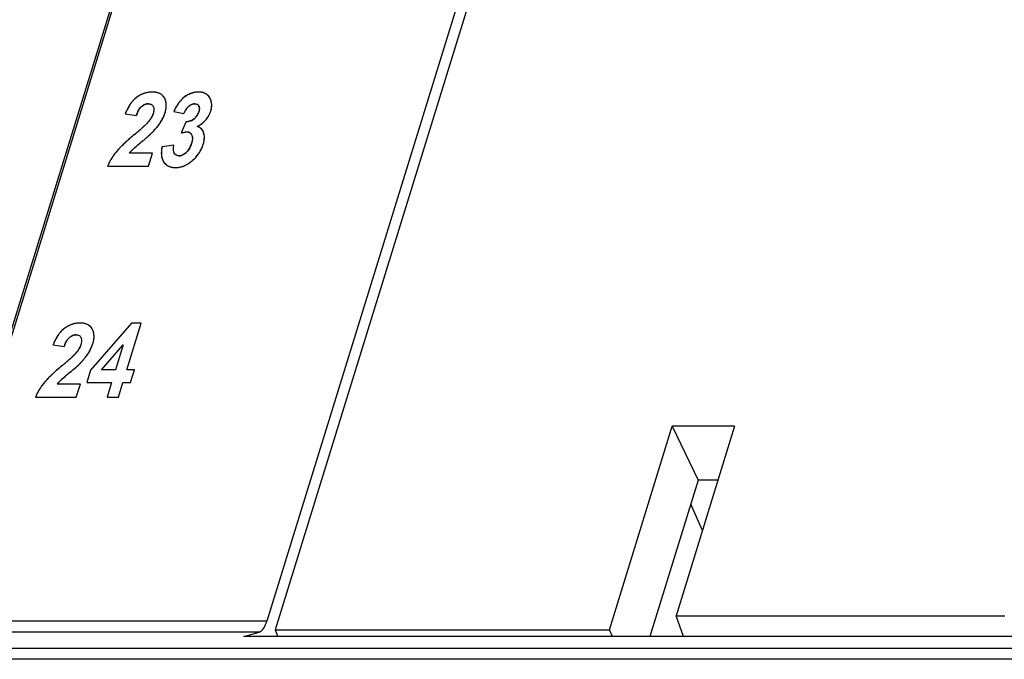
# Model space of a CAD drawing. Header units: millimetres. Extents: x 0 to 420, y 0 to 297.
# Tile 55 of 76: x 220 to 236, y 207 to 218. Entities that reach past the tile are written whole.
import ezdxf

# ---------------------------------------------------------------- set-up
doc = ezdxf.new("R2010")
doc.units = ezdxf.units.MM
doc.header["$LTSCALE"] = 23.1
doc.layers.get('0').update_dxf_attribs({"linetype": 'CONTINUOUS'})
doc.layers.add('LAY0002', color=7, linetype='CONTINUOUS')

msp = doc.modelspace()

# ---------------------------------------------------------------- linework, layer by layer
at = {"color": 7, "linetype": 'Continuous'}
for p, q in [((218.725, 210.297), (233.249, 257.297)), ((235.043, 243.549), (223.961, 207.688)), ((229.631, 207.688), (230.697, 211.138)), ((231.754, 211.138), (230.697, 211.138)), ((230.697, 211.138), (231.137, 210.226)), ((231.754, 211.138), (230.761, 207.923)), ((231.137, 210.226), (230.317, 207.573)), ((231.473, 210.226), (231.137, 210.226)), ((230.761, 207.923), (236.336, 207.923)), ((230.887, 207.573), (230.761, 207.923)), ((223.961, 207.688), (229.631, 207.688)), ((223.961, 207.688), (224.008, 207.573)), ((229.681, 207.573), (229.631, 207.688))]:
    msp.add_line(p, q, dxfattribs=at)
at = {"layer": 'LAY0002', "color": 7, "linetype": 'Continuous'}
for p, q in [((218.714, 210.14), (233.334, 257.453)), ((235.074, 244.243), (223.823, 207.835)), ((231.208, 209.369), (231.01, 209.816)), ((223.823, 207.835), (184.843, 207.835)), ((223.692, 207.649), (184.713, 207.649)), ((223.435, 207.573), (223.692, 207.649)), ((242.835, 207.573), (223.435, 207.573)), ((245.214, 207.373), (183.779, 207.373)), ((245.083, 207.187), (183.648, 207.187))]:
    msp.add_line(p, q, dxfattribs=at)
at = {"layer": 'LAY0002', "color": 4, "linetype": 'Continuous'}
for p, q in [((221.421, 216.433), (221.61, 216.409)), ((222.246, 216.476), (222.416, 216.439)), ((221.807, 216.291), (221.799, 216.282)), ((222.454, 216.306), (222.372, 216.11)), ((222.246, 215.906), (222.046, 215.878)), ((221.885, 215.768), (221.493, 215.768)), ((221.816, 215.545), (221.885, 215.768)), ((221.123, 215.545), (221.816, 215.545)), ((221.527, 212.887), (220.834, 212.091)), ((221.448, 212.092), (221.693, 212.887)), ((221.693, 212.887), (221.527, 212.887)), ((220.196, 212.516), (220.386, 212.492)), ((221.019, 212.092), (221.389, 212.52)), ((221.389, 212.52), (221.256, 212.092)), ((220.583, 212.374), (220.575, 212.366)), ((220.834, 212.091), (220.769, 211.881)), ((221.256, 212.092), (221.019, 212.092)), ((221.576, 212.092), (221.448, 212.092)), ((221.511, 211.881), (221.576, 212.092)), ((220.661, 211.852), (220.268, 211.852)), ((220.592, 211.629), (220.661, 211.852)), ((220.769, 211.881), (221.191, 211.881)), ((221.191, 211.881), (221.113, 211.629)), ((221.305, 211.629), (221.382, 211.881)), ((221.382, 211.881), (221.511, 211.881)), ((219.899, 211.629), (220.592, 211.629)), ((221.113, 211.629), (221.305, 211.629))]:
    msp.add_line(p, q, dxfattribs=at)
for centre, radius, start, end in [((221.868, 216.376), 0.423, 129.3503, 132.8531), ((221.852, 216.395), 0.397, 125.9034, 129.3468), ((221.92, 216.301), 0.513, 122.1223, 125.9117), ((221.901, 216.333), 0.476, 117.4808, 122.1278), ((221.889, 216.355), 0.451, 114.5676, 117.4617), ((221.883, 216.368), 0.437, 111.558, 114.5667), ((221.879, 216.377), 0.427, 108.5118, 111.5565), ((221.877, 216.384), 0.419, 105.328, 108.5104), ((221.876, 216.387), 0.416, 102.2356, 105.3261), ((221.876, 216.387), 0.416, 99.1579, 102.2339), ((221.877, 216.384), 0.42, 96.005, 99.1561), ((221.878, 216.376), 0.428, 92.9247, 96.0035), ((221.878, 216.365), 0.439, 89.9928, 92.9238), ((221.878, 216.376), 0.427, 86.7092, 90.0428), ((221.882, 216.438), 0.366, 82.9952, 86.7125), ((221.888, 216.489), 0.315, 78.9147, 82.9968), ((221.896, 216.53), 0.273, 74.4357, 78.9156), ((221.905, 216.562), 0.239, 69.5459, 74.435), ((221.928, 216.612), 0.184, 52.8219, 60.6324), ((221.933, 216.619), 0.176, 46.7932, 52.7884), ((221.933, 216.619), 0.176, 37.3006, 46.7664), ((221.923, 216.612), 0.188, 29.2498, 37.2766), ((221.884, 216.589), 0.233, 24.3999, 29.3194), ((222.687, 216.373), 0.435, 131.2009, 135.1876), ((222.683, 216.378), 0.428, 127.3057, 131.1983), ((222.682, 216.38), 0.426, 123.3335, 127.3035), ((222.683, 216.378), 0.427, 119.3783, 123.3311), ((222.685, 216.374), 0.433, 115.5385, 119.3763), ((222.688, 216.368), 0.439, 111.576, 115.5695), ((222.677, 216.395), 0.41, 107.624, 111.5715), ((222.671, 216.416), 0.388, 103.3546, 107.6229), ((222.667, 216.432), 0.372, 99.0161, 103.3507), ((222.665, 216.443), 0.361, 94.5266, 99.0123), ((222.665, 216.447), 0.356, 90.001, 94.5219), ((222.665, 216.457), 0.347, 86.1343, 90.0516), ((222.669, 216.506), 0.297, 81.8086, 86.1359), ((222.674, 216.546), 0.257, 77.0524, 81.8087), ((222.681, 216.577), 0.226, 71.8193, 77.0512), ((222.689, 216.599), 0.202, 66.1905, 71.8139), ((222.695, 216.613), 0.186, 60.2403, 66.1816), ((222.7, 216.622), 0.177, 54.0918, 60.2283), ((222.701, 216.624), 0.174, 47.9022, 54.0781), ((222.699, 216.622), 0.177, 41.7861, 47.8887), ((222.692, 216.615), 0.187, 35.8823, 41.7744), ((222.679, 216.606), 0.203, 30.3779, 35.875), ((222.659, 216.594), 0.226, 25.2586, 30.3729), ((222.637, 216.583), 0.251, 21.2666, 25.3163), ((222.228, 216.125), 0.863, 152.4055, 154.5212), ((222.155, 216.163), 0.781, 150.0236, 152.4083), ((222.091, 216.2), 0.707, 147.5611, 150.0231), ((222.037, 216.234), 0.643, 145.0137, 147.5606), ((221.99, 216.267), 0.586, 142.1737, 145.0162), ((221.95, 216.298), 0.535, 139.2557, 142.1724), ((221.917, 216.326), 0.492, 136.1229, 139.2563), ((221.89, 216.352), 0.454, 132.8531, 136.122), ((221.834, 216.41), 0.201, 125.9244, 132.1106), ((221.821, 216.428), 0.179, 119.1666, 125.9182), ((221.814, 216.441), 0.165, 112.0358, 119.1529), ((221.811, 216.448), 0.156, 99.8324, 112.034), ((221.811, 216.444), 0.161, 89.9345, 99.7762), ((221.882, 216.589), 0.234, 19.8712, 24.3944), ((221.877, 216.587), 0.24, 15.1858, 19.865), ((221.863, 216.583), 0.254, 8.482, 15.1557), ((221.691, 216.589), 0.428, 348.3954, 351.4365), ((221.735, 216.582), 0.383, 351.4339, 354.8182), ((221.837, 216.579), 0.281, 2.2715, 8.472), ((221.774, 216.579), 0.344, 354.8165, 358.5448), ((221.806, 216.578), 0.312, 358.5489, 2.305), ((223.233, 216.009), 1.092, 151.5947, 152.7139), ((223.152, 216.053), 1, 150.3795, 151.5956), ((223.079, 216.095), 0.916, 149.1638, 150.3789), ((222.99, 216.148), 0.813, 146.9271, 149.1831), ((222.909, 216.201), 0.716, 145.3307, 146.911), ((222.841, 216.248), 0.633, 142.8904, 145.3469), ((222.78, 216.294), 0.556, 140.8602, 142.8786), ((222.738, 216.329), 0.502, 139.053, 140.8552), ((222.695, 216.365), 0.445, 135.1894, 139.0483), ((222.698, 216.349), 0.294, 141.8494, 146.6425), ((222.671, 216.37), 0.259, 136.798, 141.8432), ((222.653, 216.387), 0.234, 131.1883, 136.7952), ((222.598, 216.487), 0.12, 90.0423, 102.2636), ((222.594, 216.53), 0.0831, 17.4603, 27.1453), ((222.639, 216.584), 0.248, 17.3727, 21.2631), ((222.639, 216.584), 0.248, 13.5783, 17.3699), ((222.636, 216.584), 0.252, 9.6942, 13.5752), ((222.549, 216.587), 0.339, 348.6446, 351.7272), ((222.629, 216.583), 0.258, 5.8041, 9.6911), ((222.571, 216.583), 0.316, 351.7268, 355.0458), ((222.62, 216.582), 0.268, 2.1549, 5.8027), ((222.591, 216.582), 0.296, 355.0452, 358.6685), ((222.608, 216.581), 0.28, 358.6726, 2.1536), ((222.399, 216.047), 1.052, 156.5178, 158.4855), ((222.307, 216.087), 0.952, 154.5206, 156.517), ((222.248, 216.18), 0.677, 157.2938, 160.3), ((222.113, 216.237), 0.531, 153.732, 157.3043), ((221.503, 216.576), 0.416, 327.4421, 331.3468), ((221.544, 216.554), 0.369, 331.3656, 334.6165), ((221.459, 216.655), 0.669, 332.3918, 333.9247), ((221.469, 216.65), 0.658, 333.9208, 337.2686), ((221.475, 216.647), 0.651, 337.2726, 338.8367), ((221.477, 216.647), 0.649, 338.837, 340.363), ((221.478, 216.646), 0.648, 340.3632, 342.8278), ((221.582, 216.614), 0.54, 342.802, 345.4469), ((221.64, 216.599), 0.479, 345.444, 348.3938), ((223.352, 215.949), 1.226, 152.7275, 154.5019), ((222.848, 216.267), 0.465, 154.7901, 158.2939), ((222.785, 216.296), 0.395, 150.9269, 154.7918), ((222.736, 216.324), 0.339, 146.6411, 150.9285), ((222.447, 216.527), 0.229, 308.6529, 314.659), ((222.448, 216.525), 0.226, 314.6701, 320.7173), ((222.445, 216.527), 0.23, 320.7208, 325.2199), ((222.437, 216.533), 0.24, 325.2491, 332.3155), ((222.419, 216.542), 0.26, 332.3097, 337.849), ((222.396, 216.552), 0.285, 337.8503, 342.8699), ((222.466, 216.615), 0.428, 318.7663, 322.6725), ((222.478, 216.606), 0.413, 322.6759, 326.6082), ((222.485, 216.601), 0.404, 326.6112, 330.7038), ((222.488, 216.6), 0.401, 330.7075, 334.7239), ((222.486, 216.601), 0.404, 334.7275, 338.7438), ((222.478, 216.604), 0.412, 338.7477, 342.8379), ((222.508, 216.595), 0.381, 342.7491, 348.5846), ((219.255, 218.963), 3.698, 311.2069, 311.628), ((219.784, 218.367), 2.901, 311.6268, 312.1111), ((220.241, 217.862), 2.22, 312.1072, 312.7248), ((220.597, 217.476), 1.695, 312.7282, 313.3215), ((220.968, 217.084), 1.156, 313.2747, 314.7137), ((221.449, 216.611), 0.48, 323.9783, 327.4453), ((221, 216.992), 1.239, 318.6748, 319.6472), ((221.093, 216.914), 1.118, 319.6299, 321.6832), ((221.185, 216.841), 1.001, 321.6962, 323.1409), ((221.243, 216.797), 0.928, 323.1451, 324.3016), ((221.302, 216.755), 0.855, 324.2926, 326.1742), ((221.356, 216.719), 0.791, 326.1832, 327.4454), ((221.433, 216.669), 0.699, 327.4456, 329.8927), ((221.449, 216.66), 0.681, 329.8935, 332.3885), ((222.463, 216.565), 0.259, 268.0922, 273.1151), ((222.465, 216.531), 0.225, 273.0933, 279.829), ((222.474, 216.491), 0.184, 290.7043, 297.9583), ((222.472, 216.495), 0.188, 298.0148, 308.741), ((222.335, 216.781), 0.64, 298.6725, 302.8718), ((222.37, 216.726), 0.575, 302.8922, 306.2289), ((222.609, 216.075), 0.147, 46.3922, 56.1315), ((222.397, 216.688), 0.528, 306.2299, 309.7276), ((222.418, 216.663), 0.496, 309.741, 312.1611), ((222.434, 216.646), 0.472, 312.159, 314.9921), ((222.451, 216.629), 0.449, 314.9863, 318.7638), ((224.327, 212.782), 4.297, 130.9037, 131.4807), ((224.697, 212.354), 4.862, 130.3986, 130.9048), ((225.079, 211.906), 5.451, 129.9317, 130.3991), ((216.11, 222.623), 8.524, 309.9238, 310.3675), ((217.384, 221.122), 6.555, 310.3772, 310.6282), ((218.389, 219.952), 5.013, 310.615, 311.1964), ((219.081, 219.173), 4.144, 310.4051, 310.7567), ((219.561, 218.616), 3.409, 310.7571, 311.1234), ((219.955, 218.164), 2.81, 311.1223, 311.5494), ((220.299, 217.777), 2.292, 311.5481, 312.0499), ((220.59, 217.454), 1.856, 312.0492, 312.613), ((220.865, 217.156), 1.451, 312.6041, 313.4457), ((221.145, 216.86), 1.043, 313.4258, 314.752), ((221.383, 216.621), 0.707, 314.7441, 316.3852), ((220.822, 217.153), 1.479, 316.4376, 317.2738), ((220.914, 217.068), 1.354, 317.2662, 318.6677), ((222.541, 215.563), 0.572, 104.3428, 107.1801), ((222.475, 216.05), 0.077, 57.0084, 69.1404), ((222.607, 216.074), 0.148, 36.4462, 46.3394), ((222.549, 216.045), 0.214, 15.2022, 19.2484), ((222.539, 216.042), 0.224, 11.4454, 15.201), ((222.527, 216.04), 0.237, 7.8921, 11.4442), ((222.512, 216.038), 0.252, 4.488, 7.8909), ((222.493, 216.036), 0.271, 1.2341, 4.4871), ((222.446, 216.036), 0.318, 355.2081, 358.1634), ((222.471, 216.036), 0.293, 358.1642, 1.234), ((222.524, 214.707), 1.659, 135.4174, 136.5662), ((222.764, 214.471), 1.995, 134.4919, 135.4225), ((223.021, 214.209), 2.362, 133.6283, 134.4926), ((223.313, 213.903), 2.785, 132.8221, 133.6289), ((223.618, 213.575), 3.233, 132.1753, 132.8253), ((223.954, 213.203), 3.734, 131.4785, 132.1736), ((223.06, 214.183), 2.236, 131.1252, 131.521), ((224.271, 212.791), 4.081, 130.378, 131.0851), ((225.987, 210.78), 6.724, 130.22, 130.416), ((227.293, 209.235), 8.747, 130.0185, 130.2192), ((228.855, 207.375), 11.176, 129.8694, 130.0201), ((230.518, 205.384), 13.771, 129.7378, 129.8698), ((217.532, 221.006), 6.543, 309.7341, 310.0397), ((218.417, 219.953), 5.168, 310.0387, 310.4034), ((222.656, 215.746), 0.625, 167.7841, 170.0506), ((222.199, 216.027), 0.358, 329.6861, 334.5597), ((222.155, 216.048), 0.407, 334.5604, 338.9803), ((222.099, 216.069), 0.467, 338.9769, 342.8737), ((222.17, 216.097), 0.601, 335.4866, 339.0275), ((222.153, 216.104), 0.62, 339.0317, 342.8403), ((222.259, 216.072), 0.508, 342.8116, 344.9034), ((222.304, 216.06), 0.462, 344.9012, 347.2236), ((222.345, 216.05), 0.42, 347.2233, 349.6684), ((222.382, 216.044), 0.382, 349.667, 352.3146), ((222.416, 216.039), 0.348, 352.3129, 355.2066), ((221.974, 215.202), 0.918, 147.8837, 149.3966), ((221.99, 215.192), 0.936, 146.4618, 147.8839), ((222.005, 215.182), 0.954, 145.1186, 146.462), ((222.021, 215.171), 0.974, 143.6558, 145.1181), ((222.038, 215.158), 0.995, 142.2578, 143.6559), ((222.055, 215.145), 1.016, 141.0105, 142.2583), ((221.945, 215.234), 0.875, 139.1641, 140.9728), ((222.124, 215.079), 1.112, 137.7079, 139.1733), ((222.312, 214.908), 1.366, 136.5682, 137.7162), ((221.867, 215.48), 0.472, 139.9643, 142.3777), ((221.919, 215.436), 0.541, 137.688, 139.9653), ((221.976, 215.384), 0.618, 135.5541, 137.6894), ((222.039, 215.323), 0.706, 133.4587, 135.5534), ((222.463, 215.771), 0.429, 175.7878, 178.8504), ((222.416, 215.772), 0.383, 178.8495, 182.1694), ((222.377, 215.77), 0.343, 182.1673, 185.8536), ((222.519, 215.766), 0.486, 172.7244, 175.7838), ((222.343, 215.767), 0.31, 185.8529, 189.896), ((222.585, 215.758), 0.553, 170.0448, 172.7287), ((222.317, 215.762), 0.283, 189.9017, 193.9327), ((222.293, 215.756), 0.258, 193.9011, 200.7481), ((222.326, 215.804), 0.0797, 229.4058, 242.1791), ((222.336, 215.855), 0.132, 269.9998, 278.9021), ((222.335, 215.862), 0.139, 278.9433, 287.5219), ((222.263, 215.983), 0.281, 313.4219, 319.1368), ((222.251, 215.994), 0.297, 319.1464, 324.6121), ((222.23, 216.008), 0.322, 324.6176, 329.6787), ((222.153, 216.116), 0.626, 315.6756, 318.1631), ((222.165, 216.106), 0.61, 318.1629, 320.9576), ((222.175, 216.098), 0.597, 320.9587, 323.7978), ((222.181, 216.093), 0.589, 323.7994, 326.4353), ((222.184, 216.091), 0.585, 326.4362, 329.174), ((222.185, 216.091), 0.585, 329.1751, 332.0169), ((222.181, 216.093), 0.59, 332.0194, 335.484), ((221.9, 215.24), 0.834, 156.846, 158.5426), ((221.91, 215.236), 0.845, 155.4493, 156.8465), ((221.921, 215.231), 0.858, 153.8375, 155.4487), ((221.934, 215.224), 0.872, 152.2866, 153.8375), ((221.946, 215.218), 0.886, 150.8801, 152.2869), ((221.96, 215.21), 0.901, 149.3968, 150.8798), ((222.276, 215.749), 0.24, 200.7692, 207.5986), ((222.27, 215.746), 0.233, 207.6199, 212.5597), ((222.255, 215.737), 0.216, 212.5229, 218.0751), ((222.245, 215.729), 0.202, 218.0943, 222.6227), ((222.239, 215.724), 0.195, 222.6243, 228.0667), ((222.237, 215.722), 0.192, 228.076, 233.5834), ((222.239, 215.724), 0.195, 233.6037, 240.9219), ((222.246, 215.737), 0.21, 240.9641, 249.3099), ((222.254, 215.759), 0.233, 249.2666, 254.0293), ((222.261, 215.783), 0.258, 254.0324, 258.5081), ((222.267, 215.814), 0.289, 258.5095, 262.6735), ((222.272, 215.853), 0.329, 262.6735, 266.5144), ((222.275, 215.901), 0.377, 266.5135, 270.0407), ((222.276, 215.899), 0.375, 269.9945, 273.6781), ((222.276, 215.895), 0.371, 273.681, 277.4482), ((222.276, 215.896), 0.372, 277.4513, 281.2351), ((222.275, 215.902), 0.378, 281.2381, 284.9742), ((222.272, 215.913), 0.389, 284.9769, 288.6333), ((222.266, 215.928), 0.405, 288.6357, 292.2027), ((222.258, 215.948), 0.427, 292.2046, 295.6479), ((222.246, 215.973), 0.454, 295.6492, 298.9458), ((222.225, 216.01), 0.498, 298.9738, 303.7501), ((222.189, 216.065), 0.563, 303.7481, 308.0019), ((222.148, 216.117), 0.629, 307.9778, 310.6887), ((222.123, 216.147), 0.669, 310.6599, 313.0865), ((222.139, 216.13), 0.645, 313.0865, 315.6741), ((220.658, 212.451), 0.437, 111.558, 114.5667), ((220.655, 212.461), 0.427, 108.5118, 111.5565), ((220.652, 212.468), 0.419, 105.328, 108.5104), ((220.651, 212.471), 0.416, 102.2356, 105.3261), ((220.651, 212.471), 0.416, 99.1579, 102.2339), ((220.652, 212.467), 0.42, 96.005, 99.1561), ((220.653, 212.459), 0.428, 92.9247, 96.0035), ((220.653, 212.448), 0.439, 89.9928, 92.9238), ((220.654, 212.46), 0.427, 86.7092, 90.0428), ((220.657, 212.521), 0.366, 82.9952, 86.7125), ((220.663, 212.572), 0.315, 78.9147, 82.9968), ((220.672, 212.613), 0.273, 74.4357, 78.9156), ((220.68, 212.645), 0.239, 69.5459, 74.435), ((220.689, 212.669), 0.214, 64.28, 69.5424), ((220.698, 212.686), 0.195, 58.6766, 64.2739), ((220.704, 212.697), 0.182, 52.7998, 58.6678), ((220.812, 212.317), 0.643, 145.0137, 147.5606), ((220.765, 212.35), 0.586, 142.1737, 145.0162), ((220.725, 212.381), 0.535, 139.2557, 142.1724), ((220.692, 212.41), 0.492, 136.1229, 139.2563), ((220.665, 212.436), 0.454, 132.8531, 136.122), ((220.644, 212.459), 0.423, 129.3503, 132.8531), ((220.627, 212.479), 0.397, 125.9034, 129.3468), ((220.699, 212.38), 0.519, 123.1872, 125.9002), ((220.684, 212.403), 0.492, 120.3437, 123.1868), ((220.673, 212.422), 0.47, 117.4632, 120.3424), ((220.664, 212.438), 0.451, 114.5676, 117.4617), ((220.586, 212.532), 0.156, 99.8324, 112.034), ((220.587, 212.527), 0.161, 89.9345, 99.7762), ((220.708, 212.702), 0.176, 46.7932, 52.7884), ((220.709, 212.703), 0.175, 40.7982, 46.781), ((220.705, 212.7), 0.18, 34.9213, 40.7868), ((220.696, 212.694), 0.19, 29.2812, 34.9119), ((220.659, 212.673), 0.233, 24.3999, 29.3194), ((220.658, 212.672), 0.234, 19.8712, 24.3944), ((220.652, 212.67), 0.24, 15.1858, 19.865), ((220.639, 212.667), 0.254, 8.482, 15.1557), ((220.612, 212.663), 0.281, 2.2715, 8.472), ((221.175, 212.13), 1.052, 156.5178, 158.4855), ((221.083, 212.17), 0.952, 154.5206, 156.517), ((221.003, 212.208), 0.863, 152.4055, 154.5212), ((220.93, 212.246), 0.781, 150.0236, 152.4083), ((220.866, 212.283), 0.707, 147.5611, 150.0231), ((221.023, 212.264), 0.677, 157.2938, 160.3), ((220.888, 212.32), 0.531, 153.732, 157.3043), ((220.609, 212.493), 0.201, 125.9244, 132.1106), ((220.596, 212.511), 0.179, 119.1666, 125.9182), ((220.589, 212.524), 0.165, 112.0358, 119.1529), ((220.254, 212.73), 0.648, 340.0842, 342.8278), ((220.357, 212.698), 0.54, 342.802, 345.4469), ((220.416, 212.683), 0.479, 345.444, 348.3938), ((220.466, 212.672), 0.428, 348.3954, 351.4365), ((220.51, 212.666), 0.383, 351.4339, 354.8182), ((220.549, 212.662), 0.344, 354.8165, 358.5448), ((220.581, 212.661), 0.312, 358.5489, 2.305), ((220.127, 212.767), 0.602, 319.2463, 322.4097), ((220.195, 212.715), 0.516, 322.4141, 325.649), ((220.245, 212.68), 0.455, 325.6638, 328.4044), ((220.284, 212.656), 0.409, 328.4037, 331.3668), ((220.319, 212.637), 0.369, 331.3656, 334.6165), ((220.055, 212.854), 0.882, 324.068, 325.2182), ((220.115, 212.813), 0.81, 325.204, 327.4314), ((220.209, 212.753), 0.699, 327.4456, 329.8927), ((220.224, 212.744), 0.681, 329.8935, 332.3885), ((220.237, 212.737), 0.666, 332.3893, 334.9248), ((220.246, 212.733), 0.656, 334.9257, 337.4931), ((220.252, 212.73), 0.65, 337.494, 340.0832), ((214.885, 218.706), 8.524, 309.9238, 310.3675), ((216.159, 217.205), 6.555, 310.3772, 310.6282), ((217.164, 216.036), 5.013, 310.615, 311.1964), ((218.03, 215.046), 3.698, 311.2069, 311.628), ((218.601, 214.403), 2.838, 311.6229, 312.2006), ((219.051, 213.907), 2.169, 312.205, 312.7293), ((219.372, 213.56), 1.695, 312.7282, 313.3215), ((219.743, 213.168), 1.156, 313.2747, 314.7137), ((219.64, 213.239), 1.451, 312.6041, 313.4457), ((219.921, 212.943), 1.043, 313.4258, 314.752), ((220.158, 212.704), 0.707, 314.7441, 316.3852), ((219.597, 213.236), 1.479, 316.4376, 317.2738), ((219.686, 213.154), 1.358, 317.2676, 318.5871), ((219.773, 213.078), 1.243, 318.5918, 319.6462), ((219.855, 213.008), 1.135, 319.6392, 321.2071), ((219.928, 212.95), 1.042, 321.2148, 322.2922), ((219.995, 212.898), 0.957, 322.2832, 324.0587), ((222.065, 210.011), 2.751, 132.8186, 133.7503), ((222.393, 209.658), 3.233, 132.1753, 132.8253), ((222.729, 209.287), 3.734, 131.4785, 132.1736), ((223.102, 208.865), 4.297, 130.9037, 131.4807), ((223.503, 208.402), 4.91, 130.3166, 130.9031), ((223.887, 207.951), 5.502, 129.9331, 130.3202), ((226.068, 205.319), 8.747, 130.0185, 130.2192), ((227.63, 203.459), 11.176, 129.8694, 130.0201), ((229.294, 201.468), 13.771, 129.7378, 129.8698), ((216.283, 217.119), 6.582, 309.7347, 310.0235), ((217.056, 216.198), 5.38, 310.0249, 310.2963), ((217.761, 215.367), 4.29, 310.2904, 310.752), ((218.336, 214.699), 3.409, 310.7571, 311.1234), ((218.73, 214.248), 2.81, 311.1223, 311.5494), ((219.074, 213.86), 2.292, 311.5481, 312.0499), ((219.366, 213.537), 1.856, 312.0492, 312.613), ((220.813, 211.242), 0.995, 142.2578, 143.6559), ((220.83, 211.229), 1.016, 141.0105, 142.2583), ((220.72, 211.317), 0.875, 139.1641, 140.9728), ((220.899, 211.162), 1.112, 137.7079, 139.1733), ((221.087, 210.991), 1.366, 136.5682, 137.7162), ((221.269, 210.819), 1.617, 135.7077, 136.5748), ((221.506, 210.588), 1.948, 134.4832, 135.6954), ((221.776, 210.314), 2.332, 133.7566, 134.496), ((220.642, 211.563), 0.472, 139.9643, 142.3777), ((220.695, 211.519), 0.541, 137.688, 139.9653), ((220.752, 211.467), 0.618, 135.5541, 137.6894), ((220.814, 211.406), 0.706, 133.4587, 135.5534), ((221.835, 210.266), 2.236, 131.1252, 131.521), ((223.046, 208.874), 4.081, 130.378, 131.0851), ((224.762, 206.864), 6.724, 130.22, 130.416), ((220.696, 211.314), 0.858, 153.8375, 155.4487), ((220.709, 211.308), 0.872, 152.2866, 153.8375), ((220.722, 211.301), 0.886, 150.8801, 152.2869), ((220.735, 211.294), 0.901, 149.3968, 150.8798), ((220.75, 211.285), 0.918, 147.8837, 149.3966), ((220.765, 211.275), 0.936, 146.4618, 147.8839), ((220.78, 211.265), 0.954, 145.1186, 146.462), ((220.796, 211.254), 0.974, 143.6558, 145.1181), ((220.675, 211.323), 0.834, 156.846, 158.5426), ((220.685, 211.319), 0.845, 155.4493, 156.8465)]:
    msp.add_arc(centre, radius, start, end, dxfattribs=at)
at = {"layer": 'LAY0002', "color": 7, "linetype": 'Continuous'}
for centre, radius, start, end in [((221.923, 216.298), 0.517, 123.2076, 125.9031), ((221.91, 216.318), 0.494, 120.4369, 123.2096), ((221.92, 216.61), 0.191, 29.3183, 34.9971), ((221.885, 216.59), 0.232, 24.6259, 29.3384), ((222.684, 216.376), 0.431, 115.5394, 125.3522), ((221.851, 216.581), 0.267, 6.5953, 10.8804), ((222.756, 216.313), 0.526, 139.0975, 142.4616), ((222.415, 216.041), 1.068, 156.6045, 158.4705), ((222.322, 216.08), 0.968, 155.3023, 156.5911), ((221.444, 216.663), 0.686, 327.4211, 333.7029), ((221.469, 216.65), 0.659, 333.7325, 337.6056), ((221.477, 216.647), 0.649, 337.6113, 342.8238), ((222.851, 216.265), 0.468, 154.7826, 158.2787), ((222.445, 216.528), 0.23, 308.7549, 326.4838), ((222.486, 216.601), 0.404, 326.6858, 330.7229), ((222.49, 216.599), 0.399, 330.7409, 334.8189), ((222.479, 216.604), 0.411, 334.8496, 342.825), ((219.171, 219.054), 3.822, 310.6732, 311.9741), ((220.196, 217.911), 2.287, 312.0334, 312.6444), ((220.603, 217.469), 1.686, 312.6474, 313.3991), ((220.829, 217.23), 1.356, 313.4019, 314.2405), ((221.197, 216.853), 0.829, 314.1859, 315.4012), ((222.463, 216.56), 0.255, 268.0393, 273.8545), ((222.465, 216.529), 0.223, 273.8739, 280.2106), ((222.329, 216.79), 0.651, 298.6981, 301.6286), ((222.356, 216.746), 0.6, 301.6248, 304.7135), ((222.387, 216.702), 0.546, 304.7098, 308.0087), ((222.41, 216.672), 0.508, 308.0225, 311.4808), ((215.734, 223.071), 9.108, 309.9256, 310.1216), ((217.125, 221.423), 6.952, 310.1068, 310.7336), ((221.274, 216.728), 0.859, 314.2862, 315.2658), ((221.384, 216.619), 0.704, 315.2678, 316.3672), ((222.855, 214.381), 2.123, 133.6622, 135.5135), ((229.418, 206.705), 12.051, 129.7289, 130.0852), ((217.835, 220.645), 6.073, 309.7096, 309.9596), ((222.175, 216.095), 0.596, 334.7893, 337.5102), ((222.163, 216.1), 0.608, 337.5116, 340.1932), ((222.148, 216.106), 0.624, 340.1944, 342.8302), ((222.138, 216.131), 0.647, 310.6111, 318.3312), ((222.177, 216.096), 0.594, 318.3644, 331.9761), ((222.181, 216.093), 0.589, 332.0458, 334.7858), ((222.256, 215.737), 0.216, 212.5257, 217.5481), ((222.242, 215.729), 0.201, 239.0311, 244.3241), ((222.147, 216.119), 0.632, 308.0289, 310.6844), ((220.698, 212.382), 0.517, 123.2076, 125.9031), ((220.685, 212.401), 0.494, 120.4369, 123.2096), ((220.696, 212.693), 0.191, 29.3183, 34.9971), ((221.19, 212.124), 1.068, 156.6045, 158.4705), ((221.097, 212.164), 0.968, 155.3023, 156.5911), ((220.252, 212.73), 0.649, 337.6113, 342.8238), ((219.973, 212.936), 0.829, 314.1859, 315.4012), ((220.22, 212.746), 0.686, 327.4211, 333.7029), ((220.244, 212.734), 0.659, 333.7325, 337.6056), ((214.51, 219.154), 9.108, 309.9256, 310.1216), ((215.9, 217.507), 6.952, 310.1068, 310.7336), ((217.946, 215.138), 3.822, 310.6732, 311.9741), ((218.971, 213.994), 2.287, 312.0334, 312.6444), ((219.378, 213.552), 1.686, 312.6474, 313.3991), ((219.604, 213.313), 1.356, 313.4019, 314.2405), ((220.05, 212.812), 0.859, 314.2862, 315.2658), ((220.16, 212.703), 0.704, 315.2678, 316.3672), ((219.658, 213.18), 1.397, 316.4071, 318.7018), ((219.829, 213.03), 1.169, 318.6975, 321.2807), ((228.193, 202.789), 12.051, 129.7289, 130.0852), ((216.611, 216.729), 6.073, 309.7096, 309.9596), ((221.63, 210.464), 2.123, 133.6622, 135.5135)]:
    msp.add_arc(centre, radius, start, end, dxfattribs=at)
msp.add_ellipse((223.669, 208.146), major_axis=(-0.001, 0.5), ratio=0.391935, start_param=-3.027916, end_param=-2.242518, dxfattribs=at)
for points in [[(221.619, 216.717), (221.591, 216.697), (221.566, 216.673), (221.544, 216.647)], [(222.435, 216.727), (222.407, 216.707), (222.381, 216.683), (222.359, 216.657)], [(222.843, 216.725), (222.828, 216.745), (222.809, 216.763), (222.787, 216.775)], [(222.863, 216.691), (222.858, 216.703), (222.851, 216.714), (222.843, 216.725)], [(221.699, 216.559), (221.72, 216.578), (221.745, 216.592), (221.771, 216.599)], [(221.771, 216.599), (221.784, 216.603), (221.798, 216.604), (221.812, 216.604)], [(221.864, 216.594), (221.877, 216.587), (221.889, 216.574), (221.896, 216.561)], [(222.113, 216.631), (222.109, 216.65), (222.104, 216.669), (222.096, 216.686)], [(222.453, 216.511), (222.466, 216.53), (222.481, 216.548), (222.499, 216.563)], [(222.499, 216.563), (222.506, 216.57), (222.514, 216.576), (222.523, 216.582)], [(222.523, 216.582), (222.545, 216.596), (222.572, 216.606), (222.598, 216.606)], [(222.598, 216.606), (222.613, 216.606), (222.628, 216.604), (222.641, 216.597)], [(222.641, 216.597), (222.653, 216.59), (222.662, 216.58), (222.668, 216.568)], [(221.61, 216.409), (221.616, 216.425), (221.623, 216.442), (221.63, 216.457)], [(221.861, 216.365), (221.845, 216.339), (221.827, 216.314), (221.807, 216.291)], [(221.88, 216.401), (221.874, 216.389), (221.868, 216.376), (221.861, 216.365)], [(221.894, 216.438), (221.89, 216.425), (221.885, 216.413), (221.88, 216.401)], [(222.428, 216.465), (222.435, 216.481), (222.444, 216.496), (222.453, 216.511)], [(221.807, 216.291), (221.801, 216.284), (221.795, 216.277), (221.788, 216.27)], [(221.894, 216.133), (221.919, 216.16), (221.943, 216.187), (221.966, 216.215)], [(221.966, 216.215), (221.986, 216.24), (222.005, 216.266), (222.022, 216.293)], [(222.589, 216.348), (222.565, 216.329), (222.535, 216.315), (222.504, 216.31)], [(221.58, 216.086), (221.515, 216.031), (221.451, 215.975), (221.389, 215.917)], [(221.736, 215.99), (221.783, 216.03), (221.83, 216.07), (221.874, 216.113)], [(222.372, 216.11), (222.403, 216.12), (222.435, 216.128), (222.468, 216.128)], [(222.549, 216.075), (222.552, 216.069), (222.554, 216.063), (222.556, 216.056)], [(221.34, 215.868), (221.314, 215.842), (221.288, 215.814), (221.265, 215.785)], [(221.554, 215.835), (221.587, 215.867), (221.623, 215.896), (221.658, 215.925)], [(222.246, 215.787), (222.236, 215.815), (222.237, 215.847), (222.241, 215.877)], [(222.241, 215.877), (222.242, 215.887), (222.244, 215.896), (222.246, 215.906)], [(222.553, 215.961), (222.551, 215.951), (222.548, 215.941), (222.545, 215.932)], [(221.493, 215.768), (221.511, 215.792), (221.532, 215.814), (221.554, 215.835)], [(222.253, 215.77), (222.25, 215.775), (222.248, 215.781), (222.246, 215.787)], [(222.336, 215.723), (222.322, 215.723), (222.307, 215.725), (222.294, 215.731)], [(222.396, 215.737), (222.378, 215.728), (222.357, 215.723), (222.336, 215.723)], [(222.456, 215.779), (222.438, 215.763), (222.418, 215.748), (222.396, 215.737)], [(222.048, 215.674), (222.054, 215.655), (222.063, 215.637), (222.073, 215.621)], [(222.084, 215.606), (222.099, 215.586), (222.118, 215.569), (222.139, 215.557)], [(222.49, 215.589), (222.506, 215.599), (222.521, 215.61), (222.536, 215.621)], [(220.395, 212.8), (220.367, 212.78), (220.341, 212.756), (220.319, 212.73)], [(220.474, 212.643), (220.495, 212.661), (220.52, 212.676), (220.547, 212.683)], [(220.547, 212.683), (220.56, 212.686), (220.573, 212.688), (220.587, 212.688)], [(220.891, 212.695), (220.888, 212.727), (220.878, 212.759), (220.862, 212.787)], [(220.386, 212.492), (220.392, 212.509), (220.398, 212.525), (220.405, 212.541)], [(220.639, 212.677), (220.653, 212.67), (220.664, 212.658), (220.671, 212.644)], [(220.669, 212.521), (220.665, 212.509), (220.661, 212.496), (220.655, 212.485)], [(220.583, 212.374), (220.576, 212.367), (220.57, 212.36), (220.563, 212.354)], [(220.636, 212.448), (220.621, 212.422), (220.602, 212.397), (220.583, 212.374)], [(220.655, 212.485), (220.649, 212.472), (220.643, 212.46), (220.636, 212.448)], [(220.741, 212.298), (220.761, 212.323), (220.78, 212.35), (220.798, 212.377)], [(220.511, 212.074), (220.558, 212.114), (220.605, 212.153), (220.65, 212.197)], [(220.355, 212.169), (220.29, 212.115), (220.226, 212.059), (220.164, 212)], [(220.115, 211.952), (220.089, 211.925), (220.064, 211.897), (220.04, 211.868)], [(220.268, 211.852), (220.286, 211.876), (220.307, 211.898), (220.329, 211.918)], [(220.329, 211.918), (220.362, 211.95), (220.398, 211.979), (220.433, 212.009)]]:
    msp.add_open_spline(points, degree=3, dxfattribs=at)
for points, knots in [([(221.878, 216.804), (221.86, 216.804), (221.784, 216.799), (221.709, 216.773), (221.66, 216.743)], [0, 0, 0, 0, 0.241615, 1, 1, 1, 1]), ([(222.006, 216.779), (221.997, 216.783), (221.956, 216.799), (221.912, 216.804), (221.878, 216.804)], [0, 0, 0, 0, 0.236537, 1, 1, 1, 1]), ([(222.077, 216.719), (222.064, 216.738), (222.041, 216.76), (222.014, 216.775), (222.006, 216.779)], [0, 0, 0, 0, 0.738873, 1, 1, 1, 1]), ([(222.665, 216.804), (222.651, 216.804), (222.594, 216.8), (222.538, 216.783), (222.499, 216.764)], [0, 0, 0, 0, 0.241742, 1, 1, 1, 1]), ([(222.787, 216.775), (222.779, 216.78), (222.74, 216.798), (222.697, 216.804), (222.665, 216.804)], [0, 0, 0, 0, 0.234934, 1, 1, 1, 1]), ([(222.872, 216.482), (222.882, 216.517), (222.895, 216.589), (222.878, 216.66), (222.863, 216.691)], [0, 0, 0, 0, 0.517911, 1, 1, 1, 1]), ([(221.544, 216.647), (221.533, 216.634), (221.494, 216.584), (221.463, 216.528), (221.443, 216.485)], [0, 0, 0, 0, 0.259209, 1, 1, 1, 1]), ([(221.63, 216.457), (221.634, 216.466), (221.652, 216.503), (221.676, 216.538), (221.699, 216.559)], [0, 0, 0, 0, 0.240064, 1, 1, 1, 1]), ([(221.812, 216.604), (221.816, 216.604), (221.834, 216.604), (221.852, 216.6), (221.864, 216.594)], [0, 0, 0, 0, 0.264814, 1, 1, 1, 1]), ([(221.896, 216.561), (221.901, 216.552), (221.913, 216.511), (221.903, 216.468), (221.894, 216.438)], [0, 0, 0, 0, 0.237765, 1, 1, 1, 1]), ([(222.098, 216.455), (222.102, 216.468), (222.115, 216.519), (222.121, 216.573), (222.116, 216.612)], [0, 0, 0, 0, 0.260404, 1, 1, 1, 1]), ([(222.339, 216.634), (222.329, 216.621), (222.294, 216.571), (222.265, 216.517), (222.246, 216.476)], [0, 0, 0, 0, 0.257006, 1, 1, 1, 1]), ([(222.668, 216.568), (222.68, 216.546), (222.68, 216.509), (222.671, 216.476), (222.669, 216.468)], [0, 0, 0, 0, 0.732692, 1, 1, 1, 1]), ([(222.669, 216.468), (222.663, 216.45), (222.654, 216.427), (222.641, 216.406), (222.637, 216.4)], [0, 0, 0, 0, 0.740594, 1, 1, 1, 1]), ([(222.746, 216.292), (222.754, 216.298), (222.782, 216.325), (222.807, 216.355), (222.823, 216.379)], [0, 0, 0, 0, 0.25726, 1, 1, 1, 1]), ([(222.751, 216.115), (222.743, 216.139), (222.716, 216.186), (222.668, 216.212), (222.642, 216.219)], [0, 0, 0, 0, 0.480554, 1, 1, 1, 1]), ([(222.468, 216.128), (222.486, 216.128), (222.522, 216.119), (222.543, 216.09), (222.549, 216.075)], [0, 0, 0, 0, 0.532855, 1, 1, 1, 1]), ([(222.556, 216.056), (222.562, 216.033), (222.561, 216), (222.555, 215.969), (222.553, 215.961)], [0, 0, 0, 0, 0.739607, 1, 1, 1, 1]), ([(222.745, 215.921), (222.75, 215.938), (222.766, 216.001), (222.767, 216.07), (222.751, 216.115)], [0, 0, 0, 0, 0.264935, 1, 1, 1, 1]), ([(222.046, 215.878), (222.042, 215.86), (222.03, 215.793), (222.032, 215.722), (222.048, 215.674)], [0, 0, 0, 0, 0.261338, 1, 1, 1, 1]), ([(222.545, 215.932), (222.541, 215.918), (222.521, 215.863), (222.489, 215.81), (222.456, 215.779)], [0, 0, 0, 0, 0.236867, 1, 1, 1, 1]), ([(221.265, 215.785), (221.249, 215.766), (221.194, 215.692), (221.148, 215.609), (221.123, 215.545)], [0, 0, 0, 0, 0.259734, 1, 1, 1, 1]), ([(222.294, 215.731), (222.289, 215.733), (222.272, 215.742), (222.26, 215.758), (222.253, 215.77)], [0, 0, 0, 0, 0.263883, 1, 1, 1, 1]), ([(222.155, 215.548), (222.164, 215.544), (222.202, 215.529), (222.244, 215.524), (222.276, 215.524)], [0, 0, 0, 0, 0.236649, 1, 1, 1, 1]), ([(222.276, 215.524), (222.294, 215.524), (222.369, 215.529), (222.442, 215.559), (222.49, 215.589)], [0, 0, 0, 0, 0.241706, 1, 1, 1, 1]), ([(220.653, 212.887), (220.635, 212.887), (220.559, 212.882), (220.485, 212.856), (220.435, 212.827)], [0, 0, 0, 0, 0.241615, 1, 1, 1, 1]), ([(220.782, 212.862), (220.772, 212.866), (220.731, 212.882), (220.687, 212.887), (220.653, 212.887)], [0, 0, 0, 0, 0.236537, 1, 1, 1, 1]), ([(220.852, 212.803), (220.839, 212.821), (220.816, 212.844), (220.789, 212.859), (220.782, 212.862)], [0, 0, 0, 0, 0.738873, 1, 1, 1, 1]), ([(220.319, 212.73), (220.308, 212.718), (220.269, 212.667), (220.238, 212.611), (220.218, 212.568)], [0, 0, 0, 0, 0.259209, 1, 1, 1, 1]), ([(220.587, 212.688), (220.592, 212.688), (220.609, 212.687), (220.627, 212.683), (220.639, 212.677)], [0, 0, 0, 0, 0.264814, 1, 1, 1, 1]), ([(220.873, 212.538), (220.877, 212.551), (220.891, 212.602), (220.896, 212.656), (220.891, 212.695)], [0, 0, 0, 0, 0.260404, 1, 1, 1, 1]), ([(220.405, 212.541), (220.409, 212.55), (220.427, 212.587), (220.451, 212.622), (220.474, 212.643)], [0, 0, 0, 0, 0.240064, 1, 1, 1, 1]), ([(220.671, 212.644), (220.676, 212.635), (220.688, 212.595), (220.678, 212.552), (220.669, 212.521)], [0, 0, 0, 0, 0.237765, 1, 1, 1, 1]), ([(220.04, 211.868), (220.025, 211.849), (219.969, 211.775), (219.924, 211.693), (219.899, 211.629)], [0, 0, 0, 0, 0.259734, 1, 1, 1, 1])]:
    msp.add_open_spline(points, degree=3, knots=knots, dxfattribs=at)
at = {"layer": 'LAY0002', "color": 4, "linetype": 'Continuous'}
for points in [[(222.018, 216.773), (222.009, 216.778), (221.999, 216.782), (221.989, 216.786)], [(221.651, 216.498), (221.656, 216.507), (221.661, 216.514), (221.666, 216.522)], [(221.666, 216.522), (221.671, 216.529), (221.677, 216.536), (221.682, 216.542)], [(221.682, 216.542), (221.688, 216.548), (221.693, 216.554), (221.699, 216.559)], [(221.812, 216.604), (221.822, 216.604), (221.831, 216.604), (221.84, 216.602)], [(221.84, 216.602), (221.85, 216.6), (221.859, 216.596), (221.867, 216.592)], [(221.867, 216.592), (221.872, 216.589), (221.878, 216.585), (221.882, 216.58)], [(221.882, 216.58), (221.888, 216.575), (221.892, 216.568), (221.896, 216.561)], [(221.896, 216.561), (221.898, 216.556), (221.901, 216.551), (221.902, 216.545)], [(221.902, 216.545), (221.904, 216.54), (221.905, 216.534), (221.906, 216.528)], [(221.906, 216.528), (221.906, 216.522), (221.907, 216.516), (221.907, 216.509)], [(222.499, 216.563), (222.507, 216.571), (222.516, 216.578), (222.525, 216.583)], [(222.525, 216.583), (222.533, 216.588), (222.54, 216.592), (222.548, 216.595)], [(222.548, 216.595), (222.556, 216.599), (222.564, 216.602), (222.573, 216.603)], [(222.598, 216.606), (222.607, 216.606), (222.614, 216.605), (222.621, 216.604)], [(222.621, 216.604), (222.628, 216.602), (222.634, 216.6), (222.639, 216.598)], [(222.639, 216.598), (222.646, 216.594), (222.652, 216.59), (222.657, 216.585)], [(222.657, 216.585), (222.661, 216.58), (222.665, 216.574), (222.668, 216.568)], [(222.674, 216.555), (222.675, 216.551), (222.676, 216.546), (222.677, 216.541)], [(222.677, 216.541), (222.678, 216.535), (222.678, 216.53), (222.678, 216.524)], [(222.678, 216.524), (222.678, 216.519), (222.678, 216.513), (222.677, 216.507)], [(221.637, 216.472), (221.642, 216.481), (221.646, 216.49), (221.651, 216.498)], [(221.894, 216.438), (221.889, 216.424), (221.884, 216.41), (221.877, 216.396)], [(221.901, 216.464), (221.899, 216.455), (221.897, 216.447), (221.894, 216.438)], [(221.905, 216.487), (221.904, 216.48), (221.903, 216.472), (221.901, 216.464)], [(221.907, 216.509), (221.907, 216.502), (221.906, 216.495), (221.905, 216.487)], [(222.674, 216.488), (222.673, 216.482), (222.671, 216.475), (222.669, 216.468)], [(222.677, 216.507), (222.677, 216.501), (222.676, 216.495), (222.674, 216.488)], [(221.799, 216.282), (221.794, 216.277), (221.788, 216.27), (221.781, 216.263)], [(221.837, 216.329), (221.828, 216.316), (221.818, 216.304), (221.807, 216.291)], [(222.539, 216.319), (222.527, 216.315), (222.516, 216.311), (222.503, 216.309)], [(222.668, 216.209), (222.66, 216.213), (222.651, 216.216), (222.642, 216.219)], [(222.69, 216.197), (222.683, 216.202), (222.676, 216.206), (222.668, 216.209)], [(222.399, 216.118), (222.408, 216.12), (222.416, 216.122), (222.424, 216.124)], [(222.424, 216.124), (222.433, 216.125), (222.44, 216.126), (222.448, 216.127)], [(222.448, 216.127), (222.455, 216.128), (222.462, 216.128), (222.468, 216.128)], [(222.468, 216.128), (222.474, 216.128), (222.48, 216.128), (222.486, 216.127)], [(222.486, 216.127), (222.492, 216.126), (222.497, 216.124), (222.502, 216.122)], [(222.517, 216.115), (222.521, 216.112), (222.526, 216.109), (222.53, 216.105)], [(222.53, 216.105), (222.533, 216.101), (222.537, 216.096), (222.54, 216.091)], [(222.54, 216.091), (222.544, 216.086), (222.547, 216.081), (222.549, 216.075)], [(222.549, 216.075), (222.552, 216.069), (222.554, 216.063), (222.556, 216.057)], [(222.556, 216.057), (222.557, 216.05), (222.559, 216.043), (222.559, 216.036)], [(222.559, 216.036), (222.56, 216.028), (222.56, 216.021), (222.56, 216.013)], [(222.741, 216.14), (222.736, 216.148), (222.732, 216.155), (222.727, 216.162)], [(222.751, 216.115), (222.748, 216.124), (222.744, 216.132), (222.741, 216.14)], [(221.554, 215.835), (221.56, 215.841), (221.568, 215.848), (221.578, 215.857)], [(222.238, 215.85), (222.239, 215.859), (222.24, 215.868), (222.241, 215.877)], [(222.241, 215.877), (222.242, 215.886), (222.244, 215.896), (222.246, 215.906)], [(222.553, 215.961), (222.551, 215.952), (222.548, 215.942), (222.545, 215.932)], [(222.558, 215.988), (222.557, 215.979), (222.555, 215.971), (222.553, 215.961)], [(222.56, 216.013), (222.56, 216.005), (222.559, 215.997), (222.558, 215.988)], [(222.238, 215.826), (222.238, 215.834), (222.238, 215.842), (222.238, 215.85)], [(222.241, 215.805), (222.24, 215.812), (222.239, 215.819), (222.238, 215.826)], [(222.246, 215.786), (222.244, 215.792), (222.242, 215.798), (222.241, 215.805)], [(222.253, 215.77), (222.25, 215.775), (222.248, 215.78), (222.246, 215.786)], [(222.263, 215.755), (222.259, 215.76), (222.256, 215.765), (222.253, 215.77)], [(222.274, 215.744), (222.27, 215.747), (222.266, 215.751), (222.263, 215.755)], [(222.318, 215.724), (222.307, 215.726), (222.297, 215.729), (222.289, 215.734)], [(222.336, 215.723), (222.329, 215.723), (222.323, 215.723), (222.318, 215.724)], [(222.397, 215.737), (222.39, 215.734), (222.383, 215.731), (222.377, 215.729)], [(222.416, 215.748), (222.41, 215.744), (222.403, 215.74), (222.397, 215.737)], [(222.437, 215.763), (222.43, 215.757), (222.423, 215.752), (222.416, 215.748)], [(222.456, 215.779), (222.45, 215.773), (222.443, 215.768), (222.437, 215.763)], [(220.587, 212.688), (220.597, 212.688), (220.607, 212.687), (220.615, 212.685)], [(220.615, 212.685), (220.625, 212.683), (220.634, 212.68), (220.642, 212.675)], [(220.412, 212.555), (220.417, 212.565), (220.422, 212.573), (220.426, 212.582)], [(220.426, 212.582), (220.431, 212.59), (220.436, 212.598), (220.441, 212.605)], [(220.441, 212.605), (220.447, 212.612), (220.452, 212.619), (220.457, 212.625)], [(220.457, 212.625), (220.463, 212.632), (220.469, 212.637), (220.474, 212.643)], [(220.642, 212.675), (220.648, 212.672), (220.653, 212.668), (220.657, 212.663)], [(220.669, 212.521), (220.665, 212.507), (220.659, 212.493), (220.653, 212.479)], [(220.657, 212.663), (220.663, 212.658), (220.667, 212.652), (220.671, 212.644)], [(220.676, 212.547), (220.674, 212.539), (220.672, 212.53), (220.669, 212.521)], [(220.671, 212.644), (220.674, 212.639), (220.676, 212.634), (220.677, 212.629)], [(220.68, 212.57), (220.679, 212.563), (220.678, 212.555), (220.676, 212.547)], [(220.677, 212.629), (220.679, 212.623), (220.68, 212.618), (220.681, 212.612)], [(220.682, 212.592), (220.682, 212.585), (220.681, 212.578), (220.68, 212.57)], [(220.681, 212.612), (220.682, 212.605), (220.682, 212.599), (220.682, 212.592)], [(220.575, 212.366), (220.569, 212.36), (220.563, 212.353), (220.556, 212.346)], [(220.329, 211.918), (220.335, 211.924), (220.343, 211.931), (220.353, 211.94)]]:
    msp.add_open_spline(points, degree=3, dxfattribs=at)

doc.saveas('drawing.dxf')
